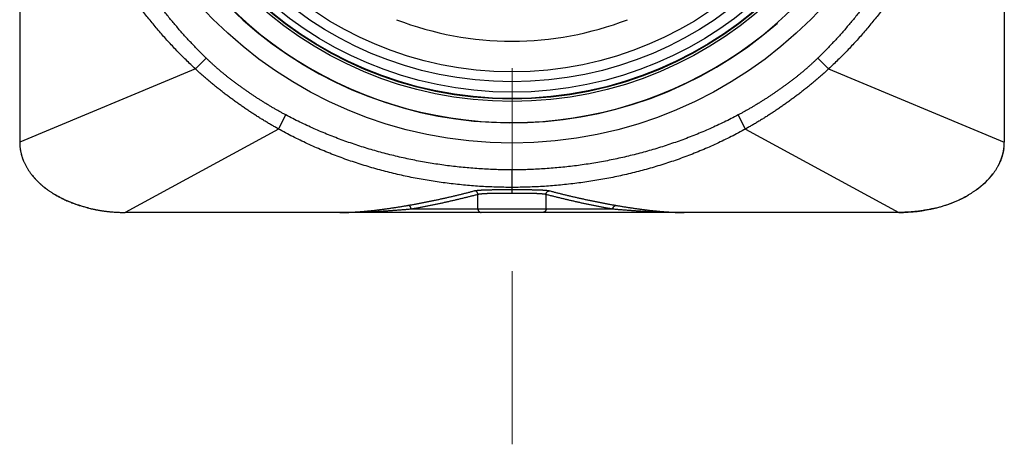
# Model space of a CAD drawing. Header units: millimetres. Extents: x 0 to 1071, y 0 to 742.
# Tile 32 of 130: x 176 to 204, y 425 to 437. Entities that reach past the tile are written whole.
import ezdxf

# ---------------------------------------------------------------- set-up
doc = ezdxf.new("R2010")
doc.units = ezdxf.units.MM
doc.header["$LTSCALE"] = 0.454724
doc.linetypes.add('CENTER', pattern=[50.8, 31.75, -6.35, 6.35, -6.35])
doc.layers.add('NoLayerName_001', color=7, linetype='Continuous')
doc.layers.add('NoLayerName_007', color=7, linetype='Continuous')

msp = doc.modelspace()

# ---------------------------------------------------------------- linework, layer by layer
at = {"layer": 'NoLayerName_001', "color": 4, "linetype": 'CENTER', "lineweight": 13}
msp.add_line((190, 476.12856), (190, 425), dxfattribs=at)
at = {"layer": 'NoLayerName_001', "color": 60, "linetype": 'Continuous', "lineweight": 25}
for p, q in [((204, 454.850001), (204, 433.600001)), ((180.997706, 435.684054), (181.30053, 435.994319)), ((199.002294, 435.684055), (198.69947, 435.994319)), ((180.997706, 435.684055), (175.999901, 433.600001)), ((199.002294, 435.684055), (204.000099, 433.600001)), ((183.357821, 433.974309), (183.56958, 434.373013)), ((196.642179, 433.974309), (196.43042, 434.373013)), ((183.357821, 433.974309), (178.999929, 431.600001)), ((196.642179, 433.974309), (201.000071, 431.600001)), ((190, 432.150869), (190, 432.811208)), ((189.029426, 431.700001), (189.029426, 432.116848)), ((190.970574, 431.700001), (190.970574, 432.116848)), ((201, 431.600001), (179, 431.600001)), ((187.130471, 431.700001), (192.869529, 431.700001))]:
    msp.add_line(p, q, dxfattribs=at)
msp.add_lwpolyline([(201.000071, 431.600001), (201.12803, 431.601839), (201.405316, 431.618434), (201.674716, 431.65135), (201.935758, 431.699817), (202.032356, 431.722148)], dxfattribs=at)
for radius in [12.025, 10.8425, 10.28, 10]:
    msp.add_circle((190, 445.600001), radius, dxfattribs=at)
for centre, radius, start, end in [((190, 445.600031), 11.442011, 201.2533161, 338.7466839), ((190, 445.600001), 9.125, 248.9166666, 291.0833333), ((202.667413, 433.600426), 1.332686, 352.063146, 359.9817252)]:
    msp.add_arc(centre, radius, start, end, dxfattribs=at)
for start_param, end_param in [(2.803619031, 3.04878151), (2.393102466, 2.672590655), (1.975395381, 2.292894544), (1.570796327, 1.923020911)]:
    msp.add_ellipse((201, 433.600001), major_axis=(-3, 0), ratio=0.666666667, start_param=start_param, end_param=end_param, dxfattribs=at)
for points, knots in [([(180.997706, 435.684054), (180.908467, 435.769102), (180.728073, 435.937338), (180.468543, 436.201266), (180.215667, 436.471795), (179.970774, 436.749842), (179.73368, 437.034722), (179.504605, 437.326178), (179.283662, 437.623842), (179.070979, 437.927385), (178.866682, 438.236525), (178.670907, 438.551026), (178.483773, 438.870662), (178.305401, 439.195208), (178.135911, 439.52444), (177.975423, 439.858135), (177.824057, 440.196067), (177.681937, 440.538005), (177.549159, 440.883701), (177.425826, 441.232905), (177.312036, 441.585365), (177.207891, 441.940827), (177.113492, 442.29904), (177.028937, 442.65975), (176.95434, 443.022699), (176.889745, 443.387596), (176.835117, 443.754122), (176.790474, 444.121954), (176.75569, 444.490771), (176.731168, 444.860251), (176.715333, 445.230059), (176.714441, 445.476731), (176.712788, 445.600001)], [0, 0, 0, 0, 0.36982325, 0.739894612, 1.110188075, 1.480664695, 1.851273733, 2.221953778, 2.592633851, 2.963236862, 3.333731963, 3.704137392, 4.074472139, 4.444754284, 4.815001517, 5.185231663, 5.555463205, 5.925712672, 6.295985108, 6.666282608, 7.036607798, 7.406964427, 7.777357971, 8.147796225, 8.518288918, 8.888825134, 9.259367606, 9.629872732, 10.000292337, 10.370574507, 10.740664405, 11.110505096, 11.110505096, 11.110505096, 11.110505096]), ([(181.30053, 435.994319), (181.228353, 436.066389), (181.082776, 436.209356), (180.871628, 436.430974), (180.664855, 436.656691), (180.463313, 436.887106), (180.26686, 437.121836), (180.075638, 437.360817), (179.889718, 437.603951), (179.709182, 437.851164), (179.534108, 438.102373), (179.364589, 438.357476), (179.200729, 438.616355), (179.042642, 438.878878), (178.890443, 439.144912), (178.744245, 439.414325), (178.604165, 439.686983), (178.470316, 439.962755), (178.342812, 440.241506), (178.221772, 440.523108), (178.107286, 440.807419), (177.999412, 441.094292), (177.898216, 441.383581), (177.80376, 441.675141), (177.716107, 441.968826), (177.63532, 442.264491), (177.561463, 442.561992), (177.494598, 442.861181), (177.434796, 443.161904), (177.382064, 443.463981), (177.336388, 443.767218), (177.297755, 444.071416), (177.266179, 444.37638), (177.241571, 444.681909), (177.224218, 444.98781), (177.213009, 445.293877), (177.212371, 445.497991), (177.211199, 445.600002)], [0, 0, 0, 0, 0.305994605, 0.612062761, 0.91816969, 1.224276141, 1.530342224, 1.836372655, 2.142406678, 2.448485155, 2.754649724, 3.060922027, 3.367283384, 3.673711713, 3.980186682, 4.286690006, 4.593205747, 4.89972061, 5.206224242, 5.512709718, 5.819177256, 6.125632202, 6.432080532, 6.738528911, 7.044984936, 7.351457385, 7.657956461, 7.964494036, 8.271081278, 8.577707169, 8.884346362, 9.190970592, 9.49754914, 9.804049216, 10.110436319, 10.416674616, 10.722727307, 10.722727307, 10.722727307, 10.722727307]), ([(202.788801, 445.600002), (202.787628, 445.497991), (202.786991, 445.293877), (202.775781, 444.98781), (202.758429, 444.681909), (202.733821, 444.37638), (202.702244, 444.071416), (202.663612, 443.767218), (202.617936, 443.463981), (202.565204, 443.161904), (202.505402, 442.861181), (202.438537, 442.561992), (202.36468, 442.264491), (202.283893, 441.968826), (202.19624, 441.675141), (202.101784, 441.383581), (202.000588, 441.094292), (201.892714, 440.807419), (201.778228, 440.523108), (201.657188, 440.241506), (201.529684, 439.962755), (201.395835, 439.686983), (201.255755, 439.414325), (201.109557, 439.144912), (200.957358, 438.878878), (200.799271, 438.616355), (200.635411, 438.357476), (200.465892, 438.102373), (200.290818, 437.851164), (200.110282, 437.603951), (199.924362, 437.360817), (199.73314, 437.121836), (199.536687, 436.887106), (199.335146, 436.656691), (199.128372, 436.430974), (198.917224, 436.209356), (198.771647, 436.066389), (198.69947, 435.994319)], [0, 0, 0, 0, 0.306052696, 0.612291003, 0.918678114, 1.22517819, 1.531756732, 1.838380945, 2.145020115, 2.451645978, 2.758233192, 3.064770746, 3.371269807, 3.67774225, 3.984198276, 4.290646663, 4.597095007, 4.903549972, 5.210017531, 5.516503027, 5.823006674, 6.129521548, 6.436037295, 6.742540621, 7.049015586, 7.355443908, 7.661805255, 7.968077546, 8.274242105, 8.580320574, 8.886354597, 9.192385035, 9.498451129, 9.804557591, 10.110664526, 10.41673268, 10.722727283, 10.722727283, 10.722727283, 10.722727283]), ([(203.287212, 445.600001), (203.285559, 445.476731), (203.284667, 445.230059), (203.268832, 444.860251), (203.24431, 444.490771), (203.209525, 444.121954), (203.164883, 443.754122), (203.110254, 443.387596), (203.04566, 443.022699), (202.971063, 442.65975), (202.886508, 442.29904), (202.792109, 441.940827), (202.687964, 441.585365), (202.574175, 441.232905), (202.450841, 440.883701), (202.318063, 440.538005), (202.175943, 440.196067), (202.024577, 439.858135), (201.864089, 439.52444), (201.694599, 439.195208), (201.516227, 438.870662), (201.329093, 438.551026), (201.133318, 438.236525), (200.929021, 437.927385), (200.716338, 437.623842), (200.495395, 437.326178), (200.266321, 437.034722), (200.029226, 436.749842), (199.784333, 436.471795), (199.531458, 436.201266), (199.271927, 435.937338), (199.091533, 435.769102), (199.002294, 435.684054)], [0, 0, 0, 0, 0.369840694, 0.739930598, 1.11021277, 1.480632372, 1.851137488, 2.221679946, 2.592216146, 2.962708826, 3.333147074, 3.703540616, 4.073897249, 4.444222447, 4.814519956, 5.1847924, 5.555041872, 5.925273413, 6.295503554, 6.665750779, 7.036032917, 7.406367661, 7.77677309, 8.147268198, 8.517871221, 8.888551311, 9.259231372, 9.629840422, 10.000317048, 10.370610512, 10.74068187, 11.110505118, 11.110505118, 11.110505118, 11.110505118]), ([(183.56958, 434.373013), (183.542206, 434.387724), (183.487351, 434.416953), (183.405696, 434.46196), (183.324406, 434.507632), (183.243546, 434.554072), (183.163093, 434.60122), (183.083048, 434.64906), (183.003405, 434.697567), (182.92416, 434.746713), (182.84531, 434.796483), (182.766858, 434.846873), (182.688806, 434.897877), (182.611155, 434.949488), (182.533906, 435.0017), (182.457062, 435.054508), (182.380622, 435.107905), (182.304591, 435.161885), (182.228997, 435.21648), (182.153875, 435.27172), (182.079256, 435.327636), (182.005171, 435.38426), (181.931655, 435.441621), (181.858738, 435.499749), (181.786456, 435.558678), (181.714839, 435.618422), (181.643906, 435.678984), (181.573686, 435.740369), (181.504193, 435.802572), (181.435488, 435.865629), (181.367466, 435.929412), (181.322906, 435.972753), (181.30053, 435.994319)], [0, 0, 0, 0, 0.09322907, 0.186464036, 0.279704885, 0.372950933, 0.466200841, 0.559452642, 0.652703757, 0.745951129, 0.839193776, 0.932433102, 1.025670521, 1.118907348, 1.212144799, 1.305383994, 1.398625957, 1.49187095, 1.585116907, 1.678362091, 1.771605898, 1.864848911, 1.958092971, 2.051341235, 2.144598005, 2.237863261, 2.331132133, 2.424400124, 2.517663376, 2.610918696, 2.704163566, 2.797396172, 2.797396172, 2.797396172, 2.797396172]), ([(198.69947, 435.994319), (198.677094, 435.972753), (198.632534, 435.929412), (198.564512, 435.865629), (198.495807, 435.802572), (198.426314, 435.74037), (198.356094, 435.678984), (198.285161, 435.618423), (198.213543, 435.558678), (198.141261, 435.49975), (198.068344, 435.441621), (197.994828, 435.384261), (197.920744, 435.327637), (197.846124, 435.271721), (197.771002, 435.216481), (197.695409, 435.161886), (197.619377, 435.107906), (197.542937, 435.054509), (197.466093, 435.001701), (197.388844, 434.949489), (197.311193, 434.897878), (197.233141, 434.846875), (197.154689, 434.796484), (197.075839, 434.746714), (196.996594, 434.697568), (196.916951, 434.649061), (196.836906, 434.601221), (196.756454, 434.554072), (196.675594, 434.507632), (196.594304, 434.46196), (196.512649, 434.416953), (196.457794, 434.387724), (196.43042, 434.373013)], [0, 0, 0, 0, 0.093232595, 0.186477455, 0.279732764, 0.372996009, 0.466263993, 0.559532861, 0.652798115, 0.746054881, 0.839303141, 0.932547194, 1.025790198, 1.119033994, 1.212279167, 1.30552511, 1.39877009, 1.492012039, 1.585251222, 1.678488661, 1.771725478, 1.864962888, 1.958202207, 2.051444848, 2.144692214, 2.237943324, 2.331195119, 2.42444502, 2.517691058, 2.610931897, 2.704166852, 2.797395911, 2.797395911, 2.797395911, 2.797395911]), ([(183.357821, 433.974309), (183.323918, 433.993451), (183.255967, 434.031488), (183.154888, 434.090042), (183.05431, 434.149461), (182.954326, 434.209881), (182.854911, 434.271231), (182.756072, 434.333498), (182.657804, 434.39665), (182.560113, 434.460681), (182.463006, 434.525591), (182.366485, 434.591379), (182.270556, 434.658044), (182.175224, 434.725587), (182.080495, 434.794003), (181.98638, 434.863294), (181.892899, 434.933465), (181.800074, 435.004515), (181.707924, 435.076448), (181.616472, 435.149265), (181.525737, 435.222969), (181.435741, 435.297559), (181.346505, 435.373042), (181.258043, 435.449408), (181.17041, 435.526697), (181.083495, 435.604769), (181.026368, 435.657702), (180.997706, 435.684055)], [0, 0, 0, 0, 0.116802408, 0.233613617, 0.350431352, 0.467252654, 0.584073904, 0.700890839, 0.817699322, 0.934501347, 1.051302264, 1.168107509, 1.284922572, 1.401752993, 1.518604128, 1.635475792, 1.752362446, 1.869258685, 1.986159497, 2.103060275, 2.219956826, 2.336845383, 2.453722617, 2.570585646, 2.687432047, 2.804259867, 2.921067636, 2.921067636, 2.921067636, 2.921067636]), ([(199.002294, 435.684055), (198.973632, 435.657702), (198.916505, 435.604769), (198.82959, 435.526697), (198.741957, 435.449408), (198.653495, 435.373042), (198.564259, 435.297559), (198.474263, 435.222969), (198.383528, 435.149266), (198.292075, 435.076449), (198.199926, 435.004516), (198.1071, 434.933466), (198.01362, 434.863296), (197.919504, 434.794004), (197.824775, 434.725588), (197.729443, 434.658045), (197.633514, 434.59138), (197.536994, 434.525592), (197.439886, 434.460682), (197.342195, 434.39665), (197.243928, 434.333498), (197.145089, 434.271231), (197.045674, 434.209881), (196.94569, 434.149461), (196.845112, 434.090042), (196.744033, 434.031488), (196.676082, 433.993451), (196.642179, 433.974309)], [0, 0, 0, 0, 0.116807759, 0.233635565, 0.35048195, 0.467344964, 0.584222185, 0.701110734, 0.818007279, 0.934908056, 1.05180887, 1.168705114, 1.285591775, 1.402463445, 1.519314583, 1.636145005, 1.752960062, 1.869765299, 1.986566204, 2.103368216, 2.220176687, 2.336993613, 2.453814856, 2.570636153, 2.687453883, 2.804265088, 2.92106749, 2.92106749, 2.92106749, 2.92106749]), ([(190, 432.811208), (189.925793, 432.811802), (189.777351, 432.812124), (189.554734, 432.817806), (189.332188, 432.82657), (189.109778, 432.838956), (188.887567, 432.854793), (188.665618, 432.874099), (188.443994, 432.896843), (188.222754, 432.923003), (188.001956, 432.952571), (187.781657, 432.985554), (187.56191, 433.021957), (187.342767, 433.061785), (187.124282, 433.105042), (186.906509, 433.151734), (186.689501, 433.201866), (186.473313, 433.255442), (186.258006, 433.312473), (186.043642, 433.37297), (185.830282, 433.436944), (185.617989, 433.504407), (185.406825, 433.575368), (185.196853, 433.649838), (184.988139, 433.727827), (184.780758, 433.80934), (184.574793, 433.894376), (184.370336, 433.982944), (184.167454, 434.075003), (183.966314, 434.170704), (183.766709, 434.269485), (183.635432, 434.338795), (183.56958, 434.373013)], [0, 0, 0, 0, 0.222629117, 0.445305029, 0.668020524, 0.890767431, 1.113536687, 1.336318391, 1.559101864, 1.78187597, 2.004635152, 2.227380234, 2.450112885, 2.672835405, 2.895550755, 3.1182626, 3.340975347, 3.563692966, 3.786415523, 4.009143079, 4.231876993, 4.454619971, 4.67737612, 4.900151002, 5.122951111, 5.345771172, 5.56859415, 5.791404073, 6.014186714, 6.236929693, 6.459622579, 6.682256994, 6.682256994, 6.682256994, 6.682256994]), ([(196.43042, 434.373013), (196.364568, 434.338795), (196.233291, 434.269485), (196.033686, 434.170704), (195.832546, 434.075003), (195.629664, 433.982943), (195.425207, 433.894376), (195.219242, 433.80934), (195.011861, 433.727827), (194.803147, 433.649838), (194.593175, 433.575368), (194.382011, 433.504407), (194.169718, 433.436944), (193.956358, 433.37297), (193.741994, 433.312473), (193.526687, 433.255442), (193.310499, 433.201866), (193.093491, 433.151734), (192.875718, 433.105042), (192.657233, 433.061785), (192.43809, 433.021957), (192.218343, 432.985554), (191.998044, 432.952571), (191.777246, 432.923003), (191.556006, 432.896843), (191.334382, 432.874099), (191.112433, 432.854793), (190.890222, 432.838956), (190.667812, 432.82657), (190.445266, 432.817806), (190.222649, 432.812124), (190.074207, 432.811802), (190, 432.811208)], [0, 0, 0, 0, 0.222634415, 0.445327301, 0.668070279, 0.89085292, 1.113662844, 1.336485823, 1.559305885, 1.782105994, 2.004880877, 2.227637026, 2.450380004, 2.673113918, 2.895841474, 3.11856403, 3.34128165, 3.563994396, 3.786706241, 4.009421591, 4.23214411, 4.454876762, 4.677621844, 4.900381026, 5.123155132, 5.345938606, 5.56872031, 5.791489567, 6.014236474, 6.236951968, 6.459627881, 6.682256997, 6.682256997, 6.682256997, 6.682256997]), ([(190, 432.312794), (189.923158, 432.313413), (189.769446, 432.313747), (189.538925, 432.31967), (189.308478, 432.328814), (189.078176, 432.341747), (188.848083, 432.358296), (188.618267, 432.378485), (188.388795, 432.402286), (188.15973, 432.429682), (187.931135, 432.460673), (187.703074, 432.49528), (187.475608, 432.53352), (187.248796, 432.575411), (187.0227, 432.620971), (186.79738, 432.670217), (186.572898, 432.723168), (186.349319, 432.779839), (186.126714, 432.840254), (185.905159, 432.904434), (185.684729, 432.972403), (185.4655, 433.044181), (185.247548, 433.11979), (185.03095, 433.199253), (184.815787, 433.28259), (184.602147, 433.369806), (184.390116, 433.460882), (184.179797, 433.555813), (183.971263, 433.654542), (183.764697, 433.757213), (183.559866, 433.863211), (183.425329, 433.937591), (183.357821, 433.974309)], [0, 0, 0, 0, 0.230533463, 0.461116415, 0.691740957, 0.922398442, 1.153079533, 1.383774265, 1.614472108, 1.845162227, 2.075838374, 2.306500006, 2.537148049, 2.767784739, 2.998413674, 3.229039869, 3.459669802, 3.690309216, 3.92095641, 4.151609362, 4.38226816, 4.612935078, 4.843614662, 5.074313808, 5.30504119, 5.535792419, 5.766549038, 5.997293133, 6.228008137, 6.45867895, 6.689292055, 6.919835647, 6.919835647, 6.919835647, 6.919835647]), ([(196.642179, 433.974309), (196.574671, 433.937591), (196.440135, 433.863211), (196.235303, 433.757213), (196.028737, 433.654542), (195.820203, 433.555813), (195.609884, 433.460882), (195.397853, 433.369806), (195.184213, 433.28259), (194.96905, 433.199253), (194.752452, 433.11979), (194.5345, 433.044181), (194.315271, 432.972403), (194.094841, 432.904434), (193.873286, 432.840254), (193.650681, 432.779839), (193.427102, 432.723168), (193.20262, 432.670217), (192.9773, 432.620971), (192.751204, 432.575411), (192.524392, 432.53352), (192.296926, 432.49528), (192.068865, 432.460673), (191.84027, 432.429682), (191.611205, 432.402286), (191.381733, 432.378485), (191.151917, 432.358296), (190.921824, 432.341747), (190.691522, 432.328814), (190.461075, 432.31967), (190.230554, 432.313747), (190.076842, 432.313413), (190, 432.312794)], [0, 0, 0, 0, 0.230543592, 0.461156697, 0.69182751, 0.922542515, 1.15328661, 1.38404323, 1.614794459, 1.845521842, 2.076220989, 2.306900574, 2.537567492, 2.768226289, 2.998879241, 3.229526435, 3.460165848, 3.690795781, 3.921421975, 4.15205091, 4.3826876, 4.613335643, 4.843997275, 5.074673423, 5.305363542, 5.536061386, 5.766756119, 5.99743721, 6.228094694, 6.458719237, 6.689302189, 6.919835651, 6.919835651, 6.919835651, 6.919835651]), ([(203.987236, 433.41642), (203.985309, 433.403857), (203.981708, 433.378656), (203.974753, 433.341051), (203.966868, 433.303518), (203.957887, 433.266097), (203.94786, 433.228793), (203.93678, 433.191622), (203.924653, 433.154597), (203.911482, 433.117731), (203.897273, 433.081039), (203.882028, 433.044532), (203.865752, 433.008225), (203.848448, 432.972132), (203.830122, 432.936265), (203.810776, 432.900637), (203.790416, 432.865263), (203.769043, 432.830157), (203.74667, 432.795327), (203.723278, 432.760807), (203.698998, 432.726519), (203.68199, 432.704134), (203.67355, 432.692829)], [0, 0, 0, 0, 0.0381301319, 0.0763592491, 0.1147029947, 0.1531766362, 0.1917950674, 0.2305728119, 0.2695240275, 0.3086625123, 0.3480017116, 0.3875547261, 0.4273343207, 0.4673529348, 0.5076226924, 0.5481554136, 0.5889626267, 0.6300555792, 0.6714447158, 0.7131385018, 0.7551444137, 0.7974692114, 0.7974692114, 0.7974692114, 0.7974692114]), ([(203.673606, 432.692787), (203.666668, 432.683878), (203.652866, 432.665916), (203.631402, 432.639437), (203.609403, 432.613129), (203.586798, 432.587056), (203.563614, 432.561208), (203.53985, 432.535595), (203.515514, 432.510221), (203.490612, 432.485093), (203.465149, 432.460216), (203.43913, 432.435596), (203.412562, 432.411238), (203.385451, 432.387149), (203.357801, 432.363334), (203.329619, 432.339798), (203.30091, 432.316548), (203.271681, 432.293589), (203.241936, 432.270927), (203.211682, 432.248567), (203.180924, 432.226516), (203.149669, 432.204778), (203.117921, 432.183362), (203.085689, 432.162267), (203.05297, 432.141515), (203.019816, 432.121042), (202.997386, 432.107793), (202.986173, 432.101095)], [0, 0, 0, 0, 0.0338733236, 0.0679548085, 0.1022469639, 0.1367520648, 0.1714721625, 0.2064090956, 0.2415645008, 0.2769398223, 0.312536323, 0.3483550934, 0.3843970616, 0.4206630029, 0.4571535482, 0.4938691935, 0.5308103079, 0.5679771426, 0.6053698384, 0.642988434, 0.6808328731, 0.7189030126, 0.7571986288, 0.79571912, 0.8344628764, 0.8734279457, 0.9126121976, 0.9126121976, 0.9126121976, 0.9126121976]), ([(187.035649, 431.799857), (187.067628, 431.805406), (187.131609, 431.816377), (187.227447, 431.833595), (187.323208, 431.851251), (187.418876, 431.869412), (187.514457, 431.888039), (187.60995, 431.907125), (187.705356, 431.926651), (187.800675, 431.946603), (187.895907, 431.966965), (187.991054, 431.987722), (188.086116, 432.008858), (188.181091, 432.030376), (188.275977, 432.052276), (188.370772, 432.074559), (188.465475, 432.097226), (188.560083, 432.120278), (188.654596, 432.143712), (188.749007, 432.167545), (188.843331, 432.191718), (188.906114, 432.208212), (188.937518, 432.216412)], [0, 0, 0, 0, 0.097370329, 0.194742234, 0.292116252, 0.389492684, 0.486871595, 0.584252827, 0.681636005, 0.779020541, 0.876405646, 0.973790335, 1.071173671, 1.168555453, 1.265935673, 1.363314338, 1.460691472, 1.558067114, 1.655441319, 1.752814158, 1.850185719, 1.947556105, 1.947556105, 1.947556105, 1.947556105]), ([(187.130471, 431.700001), (187.162402, 431.705556), (187.226286, 431.716539), (187.32198, 431.733778), (187.417594, 431.751456), (187.513117, 431.769639), (187.608551, 431.788291), (187.703897, 431.8074), (187.799156, 431.826951), (187.894327, 431.846929), (187.989411, 431.867316), (188.08441, 431.888099), (188.179323, 431.909262), (188.274149, 431.930804), (188.368887, 431.952726), (188.463534, 431.975027), (188.55809, 431.997708), (188.652552, 432.020767), (188.746921, 432.044202), (188.841191, 432.068028), (188.935375, 432.092185), (188.998068, 432.108658), (189.029426, 432.116848)], [0, 0, 0, 0, 0.097231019, 0.194463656, 0.291698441, 0.388935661, 0.486175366, 0.583417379, 0.680661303, 0.777906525, 0.875152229, 0.9723974, 1.069641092, 1.166883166, 1.264123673, 1.361362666, 1.4586002, 1.555836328, 1.653071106, 1.750304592, 1.847536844, 1.94476792, 1.94476792, 1.94476792, 1.94476792]), ([(188.937518, 432.216406), (188.946178, 432.2183), (188.963427, 432.222533), (188.989815, 432.226228), (189.016235, 432.229468), (189.042713, 432.232141), (189.069216, 432.234401), (189.095743, 432.23634), (189.122291, 432.238025), (189.148855, 432.239486), (189.17543, 432.240761), (189.202012, 432.241887), (189.228598, 432.242893), (189.255186, 432.243788), (189.281776, 432.244584), (189.308368, 432.245295), (189.334962, 432.245934), (189.361558, 432.246509), (189.388155, 432.247025), (189.414753, 432.247485), (189.450219, 432.24803), (189.494554, 432.248593), (189.547758, 432.249113), (189.609831, 432.249575), (189.689639, 432.25001), (189.796049, 432.250388), (189.902458, 432.250563), (189.973398, 432.25057), (190, 432.25058)], [0, 0, 0, 0, 0.026595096, 0.053229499, 0.079858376, 0.106462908, 0.133058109, 0.159654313, 0.186255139, 0.212859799, 0.239466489, 0.266072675, 0.292676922, 0.319279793, 0.345881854, 0.372483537, 0.399085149, 0.42568687, 0.452288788, 0.478890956, 0.505493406, 0.558699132, 0.61190578, 0.665112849, 0.744922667, 0.851333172, 0.984344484, 1.06415148, 1.06415148, 1.06415148, 1.06415148]), ([(189.029448, 432.116848), (189.02932, 432.119275), (189.029195, 432.124156), (189.028219, 432.13144), (189.026786, 432.138684), (189.024821, 432.145841), (189.022357, 432.152869), (189.019398, 432.159722), (189.015955, 432.166359), (189.01204, 432.172736), (189.007661, 432.178807), (189.002829, 432.184531), (188.997556, 432.189859), (188.991885, 432.194768), (188.985861, 432.199238), (188.979529, 432.203249), (188.972932, 432.206781), (188.966116, 432.209811), (188.959125, 432.212324), (188.952, 432.214274), (188.944797, 432.215736), (188.939932, 432.216136), (188.937518, 432.216406)], [0, 0, 0, 0, 0.0072913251, 0.0146319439, 0.0220152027, 0.0294330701, 0.0368769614, 0.0443385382, 0.0518104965, 0.0592873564, 0.0667662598, 0.0742477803, 0.0817357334, 0.0892304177, 0.0967274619, 0.1042198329, 0.1116988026, 0.1191549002, 0.126578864, 0.1339626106, 0.1413002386, 0.1485890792, 0.1485890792, 0.1485890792, 0.1485890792]), ([(189.029426, 432.116848), (189.037302, 432.118741), (189.052975, 432.122971), (189.077049, 432.126667), (189.101157, 432.129906), (189.12533, 432.132577), (189.14953, 432.134834), (189.173757, 432.136768), (189.198005, 432.138449), (189.222272, 432.139905), (189.246551, 432.141175), (189.270837, 432.142296), (189.295128, 432.143295), (189.319421, 432.144183), (189.343716, 432.144974), (189.368014, 432.145678), (189.392313, 432.14631), (189.416614, 432.146878), (189.440917, 432.147388), (189.465221, 432.147842), (189.489526, 432.148244), (189.521934, 432.148719), (189.562447, 432.149205), (189.619167, 432.149724), (189.692093, 432.150197), (189.789327, 432.150618), (189.894664, 432.150848), (189.967589, 432.150852), (190, 432.150869)], [0, 0, 0, 0, 0.0243003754, 0.0486439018, 0.0729816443, 0.0972925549, 0.1215931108, 0.14589468, 0.1702013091, 0.1945121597, 0.2188252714, 0.2431378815, 0.2674483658, 0.2917573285, 0.3160653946, 0.3403730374, 0.3646805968, 0.3889882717, 0.4132961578, 0.4376043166, 0.4619127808, 0.4862215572, 0.5348399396, 0.5834590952, 0.6563877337, 0.7536231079, 0.8751646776, 0.9723979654, 0.9723979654, 0.9723979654, 0.9723979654]), ([(190, 432.25058), (190.053205, 432.250535), (190.141879, 432.250533), (190.266024, 432.250192), (190.354699, 432.249788), (190.42564, 432.249325), (190.478844, 432.24887), (190.52318, 432.248376), (190.558648, 432.247894), (190.585247, 432.247485), (190.611845, 432.247025), (190.638442, 432.246509), (190.665038, 432.245934), (190.691632, 432.245295), (190.718224, 432.244584), (190.744814, 432.243787), (190.771402, 432.242893), (190.797988, 432.241887), (190.82457, 432.240761), (190.851145, 432.239486), (190.877709, 432.238024), (190.904257, 432.236339), (190.930784, 432.234401), (190.957287, 432.232141), (190.983765, 432.229468), (191.010185, 432.226228), (191.036574, 432.222534), (191.053822, 432.2183), (191.062482, 432.216406)], [0, 0, 0, 0, 0.15961369, 0.266023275, 0.372435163, 0.425642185, 0.478849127, 0.532055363, 0.558658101, 0.585260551, 0.61186272, 0.638464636, 0.665066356, 0.691667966, 0.718269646, 0.744871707, 0.771474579, 0.798078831, 0.824685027, 0.851291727, 0.877896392, 0.90449721, 0.93109339, 0.957688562, 0.984293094, 1.010922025, 1.037556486, 1.064151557, 1.064151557, 1.064151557, 1.064151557]), ([(190, 432.150869), (190.048617, 432.150827), (190.129644, 432.150828), (190.234981, 432.15052), (190.31601, 432.150145), (190.380833, 432.149724), (190.437553, 432.149205), (190.478066, 432.148719), (190.510474, 432.148244), (190.534779, 432.147842), (190.559083, 432.147388), (190.583386, 432.146878), (190.607687, 432.14631), (190.631986, 432.145678), (190.656284, 432.144974), (190.680579, 432.144183), (190.704872, 432.143295), (190.729163, 432.142296), (190.753449, 432.141175), (190.777728, 432.139905), (190.801995, 432.138449), (190.826243, 432.136768), (190.85047, 432.134834), (190.87467, 432.132577), (190.898843, 432.129906), (190.922951, 432.126667), (190.947025, 432.122971), (190.962698, 432.118741), (190.970574, 432.116848)], [0, 0, 0, 0, 0.1458497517, 0.2430834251, 0.3160102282, 0.3889388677, 0.437558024, 0.4861764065, 0.5104851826, 0.5347936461, 0.5591018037, 0.5834096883, 0.607717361, 0.6320249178, 0.6563325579, 0.6806406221, 0.7049495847, 0.7292600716, 0.7535726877, 0.7778858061, 0.8021966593, 0.826503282, 0.8508048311, 0.8751053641, 0.8994162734, 0.9237540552, 0.9480976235, 0.9723979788, 0.9723979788, 0.9723979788, 0.9723979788]), ([(190.970574, 432.116848), (190.970701, 432.119275), (190.970827, 432.124155), (190.971802, 432.131439), (190.973234, 432.138682), (190.975198, 432.145838), (190.977662, 432.152865), (190.98062, 432.159719), (190.984061, 432.166355), (190.987976, 432.172731), (190.992353, 432.178803), (190.997184, 432.184527), (191.002455, 432.189855), (191.008125, 432.194764), (191.014147, 432.199235), (191.020478, 432.203247), (191.027074, 432.20678), (191.033889, 432.209811), (191.040878, 432.212325), (191.048001, 432.214277), (191.055204, 432.21574), (191.060068, 432.216141), (191.062482, 432.216412)], [0, 0, 0, 0, 0.0072905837, 0.0146304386, 0.0220129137, 0.0294299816, 0.0368730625, 0.0443338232, 0.0518049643, 0.0592810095, 0.066759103, 0.0742398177, 0.0817269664, 0.0892208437, 0.0967170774, 0.1042086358, 0.1116867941, 0.1191420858, 0.126565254, 0.1339482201, 0.1412850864, 0.1485731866, 0.1485731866, 0.1485731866, 0.1485731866]), ([(190.970574, 432.116848), (191.001932, 432.108658), (191.064625, 432.092184), (191.158809, 432.068028), (191.253079, 432.044202), (191.347448, 432.020767), (191.44191, 431.997707), (191.536466, 431.975027), (191.631113, 431.952726), (191.725851, 431.930804), (191.820677, 431.909262), (191.91559, 431.888099), (192.010589, 431.867316), (192.105673, 431.846929), (192.200844, 431.826952), (192.296103, 431.8074), (192.391449, 431.788291), (192.486883, 431.769639), (192.582406, 431.751456), (192.67802, 431.733778), (192.773714, 431.716539), (192.837598, 431.705556), (192.869529, 431.700001)], [0, 0, 0, 0, 0.097231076, 0.194463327, 0.291696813, 0.388931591, 0.48616772, 0.583405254, 0.680644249, 0.777884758, 0.875126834, 0.972370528, 1.0696157, 1.166861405, 1.264106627, 1.36135055, 1.458592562, 1.555832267, 1.653069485, 1.75030427, 1.847536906, 1.944767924, 1.944767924, 1.944767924, 1.944767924]), ([(191.062482, 432.216412), (191.093886, 432.208212), (191.156669, 432.191718), (191.250993, 432.167545), (191.345404, 432.143712), (191.439917, 432.120277), (191.534525, 432.097225), (191.629228, 432.074559), (191.724023, 432.052276), (191.818909, 432.030376), (191.913884, 432.008858), (192.008946, 431.987722), (192.104093, 431.966965), (192.199325, 431.946603), (192.294644, 431.926651), (192.39005, 431.907125), (192.485543, 431.888039), (192.581124, 431.869412), (192.676792, 431.851251), (192.772553, 431.833595), (192.868391, 431.816376), (192.932372, 431.805406), (192.964351, 431.799857)], [0, 0, 0, 0, 0.097370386, 0.194741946, 0.292114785, 0.389488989, 0.486864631, 0.584241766, 0.681620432, 0.779000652, 0.876382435, 0.973765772, 1.071150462, 1.168535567, 1.265920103, 1.363303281, 1.460684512, 1.558063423, 1.655439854, 1.752813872, 1.850185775, 1.947556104, 1.947556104, 1.947556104, 1.947556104]), ([(202.032302, 431.722155), (202.049719, 431.726529), (202.08453, 431.735088), (202.136383, 431.748928), (202.18786, 431.763331), (202.238915, 431.7784), (202.289541, 431.794098), (202.339718, 431.810426), (202.389431, 431.827375), (202.438664, 431.844938), (202.487401, 431.863108), (202.535626, 431.881877), (202.583321, 431.901239), (202.630472, 431.921185), (202.677062, 431.94171), (202.723075, 431.962805), (202.768494, 431.984464), (202.813303, 432.006681), (202.85749, 432.02944), (202.901021, 432.052765), (202.943945, 432.076537), (202.972082, 432.093007), (202.986151, 432.10113)], [0, 0, 0, 0, 0.053872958, 0.107541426, 0.160996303, 0.214229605, 0.267233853, 0.320001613, 0.372525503, 0.424798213, 0.476812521, 0.528561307, 0.580037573, 0.631234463, 0.682145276, 0.73276349, 0.783082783, 0.83309705, 0.882800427, 0.932187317, 0.981252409, 1.029990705, 1.029990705, 1.029990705, 1.029990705]), ([(185.103032, 431.600001), (185.13544, 431.600224), (185.200264, 431.60035), (185.297481, 431.602469), (185.39467, 431.605674), (185.491814, 431.610122), (185.588895, 431.615703), (185.685903, 431.622378), (185.782834, 431.630088), (185.879687, 431.638781), (185.976462, 431.6484), (186.073157, 431.658892), (186.169772, 431.670202), (186.266308, 431.682276), (186.362762, 431.695059), (186.459136, 431.708496), (186.555428, 431.722533), (186.651637, 431.737117), (186.747765, 431.752188), (186.843807, 431.767706), (186.939773, 431.78357), (187.003689, 431.794457), (187.03565, 431.799861)], [0, 0, 0, 0, 0.097227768, 0.194463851, 0.291706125, 0.388950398, 0.486190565, 0.583424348, 0.680658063, 0.777897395, 0.875146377, 0.972407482, 1.06968172, 1.166968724, 1.264266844, 1.361573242, 1.458883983, 1.556194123, 1.653497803, 1.750788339, 1.848058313, 1.945299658, 1.945299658, 1.945299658, 1.945299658]), ([(187.130471, 431.700001), (187.130352, 431.702479), (187.130249, 431.707463), (187.129273, 431.714906), (187.127819, 431.72231), (187.125809, 431.729623), (187.123278, 431.736801), (187.12023, 431.743796), (187.116676, 431.75056), (187.112628, 431.757047), (187.108095, 431.763208), (187.103089, 431.768996), (187.09762, 431.77436), (187.091738, 431.779274), (187.085491, 431.783721), (187.078928, 431.787678), (187.072099, 431.791126), (187.065053, 431.79404), (187.057838, 431.796408), (187.050502, 431.79818), (187.043101, 431.799436), (187.038122, 431.799667), (187.035649, 431.799857)], [0, 0, 0, 0, 0.0074433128, 0.0149408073, 0.0224846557, 0.0300655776, 0.037673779, 0.0452998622, 0.0529357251, 0.0605754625, 0.068216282, 0.0758594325, 0.0835100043, 0.0911690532, 0.0988321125, 0.106491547, 0.1141376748, 0.1217598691, 0.1293476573, 0.13689184, 0.1443856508, 0.1518259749, 0.1518259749, 0.1518259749, 0.1518259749]), ([(192.869529, 431.700001), (192.869648, 431.702479), (192.869751, 431.707463), (192.870727, 431.714906), (192.872181, 431.72231), (192.87419, 431.729624), (192.876721, 431.736802), (192.87977, 431.743797), (192.883323, 431.750562), (192.887371, 431.757049), (192.891904, 431.76321), (192.89691, 431.768999), (192.902378, 431.774362), (192.908261, 431.779277), (192.914508, 431.783724), (192.921071, 431.787681), (192.9279, 431.791129), (192.934947, 431.794044), (192.942161, 431.796412), (192.949497, 431.798184), (192.956899, 431.79944), (192.961878, 431.799671), (192.96435, 431.799861)], [0, 0, 0, 0, 0.0074434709, 0.0149411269, 0.0224851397, 0.0300662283, 0.0376745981, 0.0453008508, 0.0529368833, 0.0605767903, 0.0682177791, 0.0758610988, 0.0835118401, 0.0911710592, 0.0988342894, 0.1064938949, 0.1141401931, 0.1217625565, 0.1293505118, 0.1368948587, 0.1443888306, 0.1518293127, 0.1518293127, 0.1518293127, 0.1518293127]), ([(192.96435, 431.799861), (192.996295, 431.794459), (193.060168, 431.783578), (193.156054, 431.767719), (193.252001, 431.752207), (193.348033, 431.737141), (193.444168, 431.722563), (193.540418, 431.708531), (193.636788, 431.695097), (193.733273, 431.682317), (193.829864, 431.670244), (193.926553, 431.658933), (194.023331, 431.648439), (194.12019, 431.638817), (194.217122, 431.630121), (194.314118, 431.622405), (194.41117, 431.615725), (194.508269, 431.610138), (194.605407, 431.605684), (194.702575, 431.602474), (194.799765, 431.600351), (194.864569, 431.600225), (194.896968, 431.600001)], [0, 0, 0, 0, 0.097193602, 0.194378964, 0.291567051, 0.3887695, 0.485998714, 0.583266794, 0.680571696, 0.777901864, 0.875246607, 0.972596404, 1.069942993, 1.167279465, 1.264600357, 1.361901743, 1.459181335, 1.556438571, 1.653674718, 1.750892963, 1.848098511, 1.945298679, 1.945298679, 1.945298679, 1.945298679]), ([(185.103032, 431.600001), (185.13687, 431.600105), (185.204548, 431.600162), (185.306062, 431.601149), (185.40757, 431.602651), (185.509068, 431.604747), (185.610554, 431.607392), (185.712025, 431.610575), (185.81348, 431.614273), (185.914916, 431.618467), (186.016334, 431.623135), (186.117733, 431.628257), (186.219112, 431.633813), (186.320469, 431.639783), (186.421805, 431.646145), (186.523118, 431.65288), (186.624408, 431.659966), (186.725673, 431.667385), (186.826913, 431.675112), (186.928126, 431.683138), (187.029314, 431.691404), (187.096751, 431.697155), (187.130471, 431.700001)], [0, 0, 0, 0, 0.101515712, 0.203033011, 0.304551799, 0.406071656, 0.507591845, 0.60911193, 0.71063285, 0.812155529, 0.913680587, 1.015208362, 1.116738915, 1.218272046, 1.319807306, 1.421344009, 1.522881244, 1.624417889, 1.72595262, 1.827483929, 1.929010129, 2.030529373, 2.030529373, 2.030529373, 2.030529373]), ([(189.029426, 431.700001), (189.029525, 431.697478), (189.02958, 431.692405), (189.030519, 431.684821), (189.031954, 431.677272), (189.033969, 431.669812), (189.036528, 431.662492), (189.039626, 431.655363), (189.043252, 431.648477), (189.047396, 431.641886), (189.052047, 431.63564), (189.057195, 431.629793), (189.062828, 431.624401), (189.068894, 431.619488), (189.075337, 431.615074), (189.082103, 431.611179), (189.089139, 431.607824), (189.09639, 431.605031), (189.103801, 431.602814), (189.111321, 431.601224), (189.118891, 431.600175), (189.123963, 431.600111), (189.126484, 431.600001)], [0, 0, 0, 0, 0.0075726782, 0.0152055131, 0.0228889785, 0.0306120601, 0.0383633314, 0.046131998, 0.0539089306, 0.0616877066, 0.0694656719, 0.0772450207, 0.0850326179, 0.0928308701, 0.1006356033, 0.1084387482, 0.1162296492, 0.1239963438, 0.1317268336, 0.1394103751, 0.147038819, 0.1546080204, 0.1546080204, 0.1546080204, 0.1546080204]), ([(190.970574, 431.700001), (190.970475, 431.697478), (190.97042, 431.692405), (190.969481, 431.684821), (190.968046, 431.677272), (190.966031, 431.669812), (190.963472, 431.662492), (190.960374, 431.655363), (190.956748, 431.648477), (190.952604, 431.641886), (190.947953, 431.63564), (190.942805, 431.629793), (190.937172, 431.624401), (190.931106, 431.619488), (190.924663, 431.615074), (190.917897, 431.611179), (190.910861, 431.607824), (190.90361, 431.605031), (190.896199, 431.602814), (190.888679, 431.601224), (190.881109, 431.600175), (190.876037, 431.600111), (190.873516, 431.600001)], [0, 0, 0, 0, 0.0075726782, 0.0152055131, 0.0228889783, 0.0306120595, 0.0383633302, 0.0461319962, 0.053908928, 0.0616877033, 0.069465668, 0.0772450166, 0.0850326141, 0.0928308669, 0.1006356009, 0.1084387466, 0.1162296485, 0.1239963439, 0.1317268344, 0.1394103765, 0.1470388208, 0.1546080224, 0.1546080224, 0.1546080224, 0.1546080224]), ([(192.869529, 431.700001), (192.903245, 431.697154), (192.970672, 431.691403), (193.071843, 431.683125), (193.173033, 431.675085), (193.27425, 431.667343), (193.375497, 431.659912), (193.476776, 431.652819), (193.578086, 431.646082), (193.679427, 431.639723), (193.780795, 431.633759), (193.882187, 431.628211), (193.983603, 431.623098), (194.085039, 431.61844), (194.186492, 431.614257), (194.287961, 431.610567), (194.389444, 431.60739), (194.490937, 431.604748), (194.592438, 431.602653), (194.693945, 431.601151), (194.795456, 431.600163), (194.863131, 431.600105), (194.896968, 431.600001)], [0, 0, 0, 0, 0.101508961, 0.203016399, 0.304524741, 0.4060366, 0.507554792, 0.609081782, 0.710616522, 0.812156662, 0.913700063, 1.015244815, 1.116789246, 1.218331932, 1.319871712, 1.4214077, 1.522939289, 1.624466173, 1.72598835, 1.827506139, 1.929020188, 2.030531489, 2.030531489, 2.030531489, 2.030531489]), ([(202.032302, 431.722135), (202.010223, 431.716943), (201.966031, 431.706267), (201.899237, 431.691843), (201.831981, 431.678325), (201.764261, 431.665895), (201.696124, 431.654509), (201.627606, 431.644187), (201.558746, 431.634929), (201.48958, 431.626741), (201.420148, 431.619629), (201.350487, 431.613596), (201.280634, 431.608651), (201.210628, 431.604787), (201.140506, 431.602055), (201.070307, 431.600285), (201.023482, 431.600186), (201.000068, 431.600001)], [0, 0, 0, 0, 0.068045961, 0.136381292, 0.204986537, 0.273841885, 0.342927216, 0.412222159, 0.481706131, 0.551358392, 0.621158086, 0.69108429, 0.761116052, 0.831232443, 0.901412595, 0.971635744, 1.041881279, 1.041881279, 1.041881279, 1.041881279])]:
    msp.add_open_spline(points, degree=3, knots=knots, dxfattribs=at)
at = {"layer": 'NoLayerName_007', "color": 60, "linetype": 'Continuous', "lineweight": 25}
msp.add_line((176, 454.600001), (176, 433.600001), dxfattribs=at)
msp.add_lwpolyline([(177.967644, 431.722148), (178.064242, 431.699817), (178.325284, 431.65135), (178.594684, 431.618434), (178.87197, 431.601839), (178.999929, 431.600001)], dxfattribs=at)
for radius in [10.775, 10.76, 10.578015]:
    msp.add_circle((190, 445.600001), radius, dxfattribs=at)
for centre, radius, start, end in [((190, 445.600001), 11.45, 338.5186327, 311.2277814), ((177.332587, 433.600426), 1.332686, 180.0182748, 187.936854), ((177.379234, 433.606763), 1.37966, 187.5410709, 194.1354222), ((177.413391, 433.614765), 1.414737, 194.1118526, 194.8261901), ((177.422478, 433.617179), 1.424139, 194.8265071, 195.8151935), ((177.457933, 433.627695), 1.461118, 195.8330543, 200.8652065), ((177.499953, 433.643223), 1.505913, 200.8478236, 202.2855772), ((177.823328, 433.83672), 1.883913, 215.9365041, 219.1017585), ((177.896908, 433.896051), 1.978433, 219.0912011, 220.9230894), ((177.945026, 433.937649), 2.042039, 220.9205959, 222.2661326), ((178.004552, 433.992127), 2.122731, 222.273691, 224.7732339), ((178.092026, 434.079239), 2.246182, 224.7791596, 227.8825687), ((178.175826, 434.171488), 2.37081, 227.8754799, 230.1792762), ((178.256386, 434.26849), 2.496903, 230.1848991, 233.1400516), ((178.499767, 434.626365), 2.929978, 238.2197399, 240.1720177), ((178.546376, 434.706927), 3.023051, 240.1651409, 240.8025996), ((178.587073, 434.780276), 3.106933, 240.8072979, 242.4807647), ((178.64761, 434.896696), 3.238151, 242.4826048, 244.4450405), ((178.712897, 435.03357), 3.389799, 244.4474667, 246.7741979), ((178.767512, 435.160177), 3.527682, 246.7699759, 248.5198338), ((178.816096, 435.284331), 3.661005, 248.5237956, 251.000296), ((178.853156, 435.390836), 3.773772, 250.9947237, 252.4657316), ((178.920646, 435.627357), 4.019791, 255.7132944, 256.2868166), ((178.926874, 435.65274), 4.045926, 256.2863499, 256.4306501), ((178.935932, 435.690659), 4.084913, 256.4319346, 257.3872574), ((178.952551, 435.76527), 4.161351, 257.3882756, 258.7116543), ((178.966772, 435.836151), 4.233645, 258.7106897, 259.7483121), ((178.976225, 435.888252), 4.286597, 259.7479125, 260.6330923), ((178.983807, 435.934284), 4.333249, 260.6332494, 261.6531996), ((178.988694, 435.967233), 4.366558, 261.6525128, 262.1706653), ((178.992444, 435.994741), 4.394321, 262.1710839, 263.1253155), ((178.996105, 436.025069), 4.424869, 263.1252533, 264.1118575), ((178.998799, 436.051285), 4.451223, 264.1119824, 265.3871151), ((178.999829, 436.063546), 4.463527, 265.386591, 265.622291), ((179.000274, 436.069484), 4.469482, 265.62242, 266.5299537), ((179.000539, 436.073756), 4.473762, 266.5298714, 267.5653195), ((179.000133, 436.06205), 4.46205, 267.5641462, 269.9982906)]:
    msp.add_arc(centre, radius, start, end, dxfattribs=at)
for points, knots in [([(176.012764, 433.41642), (176.014691, 433.403857), (176.018292, 433.378656), (176.025247, 433.341051), (176.033132, 433.303518), (176.042113, 433.266097), (176.05214, 433.228793), (176.06322, 433.191622), (176.075347, 433.154597), (176.088518, 433.117731), (176.102727, 433.081039), (176.117972, 433.044532), (176.134248, 433.008225), (176.151552, 432.972132), (176.169878, 432.936265), (176.189224, 432.900637), (176.209584, 432.865263), (176.230957, 432.830157), (176.25333, 432.795327), (176.276722, 432.760807), (176.301002, 432.726519), (176.31801, 432.704134), (176.32645, 432.692829)], [0, 0, 0, 0, 0.0381301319, 0.0763592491, 0.1147029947, 0.1531766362, 0.1917950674, 0.2305728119, 0.2695240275, 0.3086625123, 0.3480017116, 0.3875547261, 0.4273343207, 0.4673529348, 0.5076226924, 0.5481554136, 0.5889626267, 0.6300555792, 0.6714447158, 0.7131385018, 0.7551444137, 0.7974692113, 0.7974692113, 0.7974692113, 0.7974692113]), ([(176.326394, 432.692787), (176.333332, 432.683878), (176.347134, 432.665916), (176.368598, 432.639437), (176.390597, 432.613129), (176.413202, 432.587056), (176.436386, 432.561208), (176.46015, 432.535595), (176.484486, 432.510221), (176.509388, 432.485093), (176.534851, 432.460216), (176.56087, 432.435596), (176.587438, 432.411238), (176.614549, 432.387149), (176.642199, 432.363334), (176.670381, 432.339798), (176.69909, 432.316548), (176.728319, 432.293589), (176.758064, 432.270927), (176.788318, 432.248567), (176.819076, 432.226516), (176.850331, 432.204778), (176.882079, 432.183362), (176.914311, 432.162267), (176.94703, 432.141515), (176.980184, 432.121042), (177.002614, 432.107793), (177.013827, 432.101095)], [0, 0, 0, 0, 0.0338733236, 0.0679548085, 0.1022469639, 0.1367520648, 0.1714721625, 0.2064090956, 0.2415645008, 0.2769398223, 0.312536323, 0.3483550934, 0.3843970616, 0.4206630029, 0.4571535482, 0.4938691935, 0.5308103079, 0.5679771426, 0.6053698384, 0.6429884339, 0.6808328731, 0.7189030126, 0.7571986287, 0.79571912, 0.8344628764, 0.8734279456, 0.9126121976, 0.9126121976, 0.9126121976, 0.9126121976]), ([(177.967698, 431.722155), (177.950281, 431.726529), (177.91547, 431.735088), (177.863617, 431.748928), (177.81214, 431.763331), (177.761085, 431.7784), (177.710459, 431.794098), (177.660282, 431.810426), (177.610569, 431.827375), (177.561336, 431.844938), (177.512599, 431.863108), (177.464374, 431.881877), (177.416679, 431.901239), (177.369528, 431.921185), (177.322938, 431.94171), (177.276925, 431.962805), (177.231506, 431.984464), (177.186697, 432.006681), (177.14251, 432.02944), (177.098979, 432.052765), (177.056055, 432.076537), (177.027918, 432.093007), (177.013849, 432.10113)], [0, 0, 0, 0, 0.053872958, 0.107541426, 0.160996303, 0.214229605, 0.267233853, 0.320001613, 0.372525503, 0.424798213, 0.476812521, 0.528561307, 0.580037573, 0.631234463, 0.682145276, 0.73276349, 0.783082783, 0.83309705, 0.882800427, 0.932187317, 0.981252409, 1.029990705, 1.029990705, 1.029990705, 1.029990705]), ([(177.967698, 431.722135), (177.989777, 431.716943), (178.033969, 431.706267), (178.100763, 431.691843), (178.168019, 431.678325), (178.235739, 431.665895), (178.303876, 431.654509), (178.372394, 431.644187), (178.441254, 431.634929), (178.51042, 431.626741), (178.579852, 431.619629), (178.649513, 431.613596), (178.719366, 431.608651), (178.789372, 431.604787), (178.859494, 431.602055), (178.929693, 431.600285), (178.976518, 431.600186), (178.999932, 431.600001)], [0, 0, 0, 0, 0.068045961, 0.136381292, 0.204986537, 0.273841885, 0.342927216, 0.412222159, 0.481706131, 0.551358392, 0.621158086, 0.69108429, 0.761116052, 0.831232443, 0.901412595, 0.971635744, 1.041881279, 1.041881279, 1.041881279, 1.041881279])]:
    msp.add_open_spline(points, degree=3, knots=knots, dxfattribs=at)

doc.saveas('drawing.dxf')
